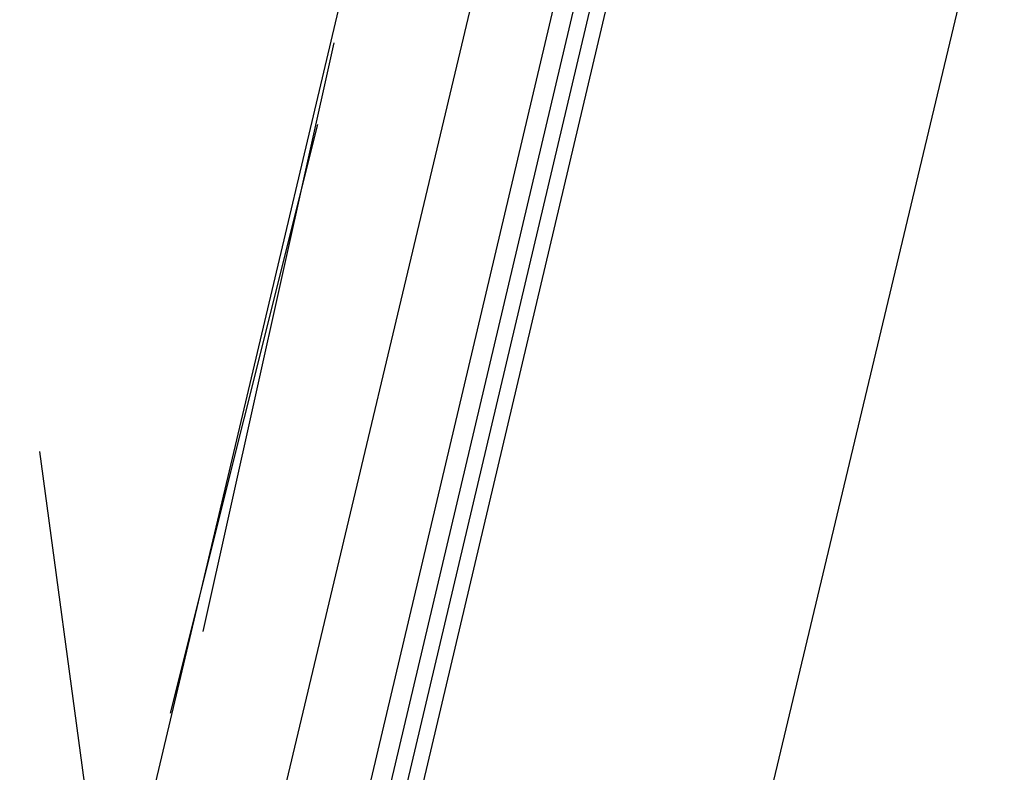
# Model space of a CAD drawing. Header units: feet. Extents: x -79 to 198, y -22 to 181.
# Tile 206 of 256: x 134.051 to 134.853, y 105.063 to 105.677. Entities that reach past the tile are written whole.
import ezdxf

# ---------------------------------------------------------------- set-up
doc = ezdxf.new("R2010")
doc.units = ezdxf.units.FT
doc.layers.add('A-LINEA', color=7, linetype='CONTINUOUS')

msp = doc.modelspace()

# ---------------------------------------------------------------- linework, layer by layer
at = {"layer": 'A-LINEA'}
for p, q in [((134.3733, 105.9511), (132.6267, 98.5644)), ((134.0533, 104.1511), (134.44, 105.7778)), ((134.0533, 104.1511), (134.44, 105.7778)), ((134.3067, 105.6578), (134.2, 105.1778)), ((134.2933, 105.5911), (134.1733, 105.1111)), ((134.2933, 105.5911), (134.1733, 105.1111)), ((134.0667, 105.3244), (134.1333, 104.8311))]:
    msp.add_line(p, q, dxfattribs=at)
for points in [[(134.8533, 105.8444), (134.4267, 104.0578), (134, 102.2578)], [(134.8533, 105.8444), (134.4267, 104.0578), (134, 102.2578)], [(134.12, 104.1378), (134.52, 105.8311), (134.5333, 105.8311), (134.5333, 105.8178), (134.1333, 104.1244)], [(134.12, 104.1378), (134.52, 105.8311), (134.5333, 105.8311), (134.5333, 105.8178), (134.1333, 104.1244)], [(134.16, 104.1244), (134.56, 105.8178), (134.5467, 105.8311), (134.5467, 105.8178), (134.1467, 104.1244)], [(134.16, 104.1244), (134.56, 105.8178), (134.5467, 105.8311), (134.5467, 105.8178), (134.1467, 104.1244)]]:
    msp.add_lwpolyline(points, dxfattribs=at)

doc.saveas('drawing.dxf')
